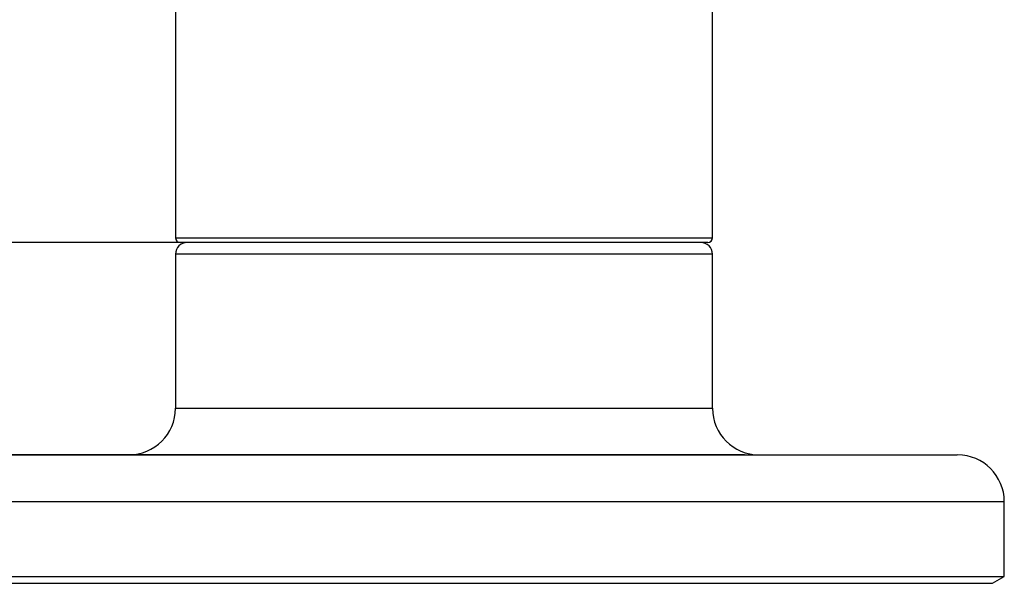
# Model space of a CAD drawing. Header units: millimetres. Extents: x 2628 to 3103, y 1509 to 1845.
# Tile 26 of 29: x 2869 to 2912, y 1727 to 1751. Entities that reach past the tile are written whole.
import ezdxf

# ---------------------------------------------------------------- set-up
doc = ezdxf.new("R2010")
doc.units = ezdxf.units.MM
doc.layers.add('尺寸线层', color=3, linetype='Continuous', lineweight=18)
doc.layers.add('粗实线层', color=7, linetype='Continuous', lineweight=35)
doc.styles.add('标准', font='txt', dxfattribs={"width": 0.667})
doc.dimstyles.new('对齐', dxfattribs={"dimtxt": 3, "dimasz": 2.5, "dimexe": 1.25, "dimexo": 0.625, "dimtad": 1, "dimdsep": 46, "dimtxsty": '标准', "dimcen": 2.5, "dimclrd": 3, "dimclre": 3, "dimclrt": 3, "dimadec": 0, "dimazin": 0, "dimtfac": 1, "dimtmove": 0, "dimatfit": 3, "dimfxl": 1, "dimarcsym": 0})

# ---------------------------------------------------------------- blocks, each defined once
blk = doc.blocks.new('*D22')
at = {"layer": 'Defpoints', "color": 0, "transparency": 16777216}
for p in [(2898.602, 1741.296), (2857.043, 1732.197), (2901.083, 1732.197)]:
    blk.add_point(p, dxfattribs=at)
at = {"layer": '尺寸线层', "color": 3, "lineweight": -2, "transparency": 16777216}
for p, q in [((2857.043, 1745.296), (2857.043, 1749.296)), ((2897.977, 1741.296), (2855.793, 1741.296)), ((2857.043, 1741.296), (2857.043, 1732.197)), ((2900.458, 1732.197), (2855.793, 1732.197)), ((2857.043, 1728.197), (2857.043, 1712.603))]:
    blk.add_line(p, q, dxfattribs=at)
at = {"layer": '尺寸线层', "color": 3, "transparency": 16777216}
for points in [[(2856.377, 1745.296), (2857.71, 1745.296), (2857.043, 1741.296)], [(2856.377, 1728.197), (2857.71, 1728.197), (2857.043, 1732.197)]]:
    blk.add_solid(points, dxfattribs=at)
at = {"layer": '尺寸线层', "color": 3, "transparency": 16777216, "insert": (2852.418, 1718.4), "char_height": 8, "attachment_point": 5, "rotation": 90, "style": '标准'}
blk.add_mtext('9.1', dxfattribs=at)

msp = doc.modelspace()

# ---------------------------------------------------------------- linework, layer by layer
at = {"layer": '粗实线层', "color": 7, "linetype": 'Continuous', "lineweight": 25}
for p, q in [((2876.083, 1754.07), (2876.083, 1741.497)), ((2899.083, 1741.497), (2899.083, 1754.076)), ((2898.883, 1741.297), (2876.283, 1741.297)), ((2876.083, 1740.797), (2876.083, 1734.197)), ((2899.083, 1734.197), (2899.083, 1740.797)), ((2911.583, 1726.985), (2911.583, 1730.197)), ((2863.583, 1726.985), (2911.392, 1726.985)), ((2911.083, 1726.697), (2911.583, 1726.985)), ((2911.392, 1726.985), (2911.583, 1726.985)), ((2864.083, 1726.697), (2884.625, 1726.697)), ((2884.625, 1726.697), (2911.083, 1726.697))]:
    msp.add_line(p, q, dxfattribs=at)
at = {"layer": '粗实线层', "color": 8, "linetype": 'Continuous', "lineweight": 25}
for p, q in [((2876.083, 1741.497), (2899.083, 1741.497)), ((2898.992, 1740.797), (2876.083, 1740.797)), ((2899.083, 1740.797), (2898.992, 1740.797)), ((2876.083, 1734.197), (2899.083, 1734.197)), ((2863.583, 1730.197), (2911.583, 1730.197))]:
    msp.add_line(p, q, dxfattribs=at)
at = {"layer": '粗实线层', "color": 7, "linetype": 'Continuous', "lineweight": 25}
for centre, radius, start, end in [((2876.283, 1741.497), 0.2, 180, 270), ((2876.583, 1740.797), 0.5, 90, 180), ((2898.583, 1740.797), 0.5, 0, 90), ((2898.883, 1741.497), 0.2, 270, 0), ((2874.083, 1734.197), 2, 270, 0), ((2901.083, 1734.197), 2, 180, 270), ((2909.583, 1730.197), 2, 0, 90)]:
    msp.add_arc(centre, radius, start, end, dxfattribs=at)
for points, knots in [([(2886.067, 1741.297), (2885.628, 1741.297), (2884.736, 1741.297), (2883.429, 1741.297), (2882.254, 1741.297), (2881.231, 1741.297), (2880.057, 1741.297), (2879.024, 1741.297), (2878.174, 1741.297), (2877.64, 1741.297), (2877.21, 1741.297), (2876.862, 1741.297), (2876.619, 1741.297), (2876.596, 1741.297), (2876.584, 1741.297)], [0, 0, 0, 0, 0.084226, 0.171043, 0.260301, 0.330028, 0.399788, 0.54203, 0.613228, 0.68446, 0.754187, 0.823947, 0.913176, 1, 1, 1, 1]), ([(2898.583, 1741.297), (2898.562, 1741.297), (2898.522, 1741.297), (2898.253, 1741.297), (2897.827, 1741.297), (2897.267, 1741.297), (2896.625, 1741.297), (2895.712, 1741.297), (2894.617, 1741.297), (2893.377, 1741.297), (2892.392, 1741.297), (2891.365, 1741.297), (2890.207, 1741.297), (2888.927, 1741.297), (2887.548, 1741.297), (2886.646, 1741.297), (2886.202, 1741.297)], [0, 0, 0, 0, 0.0721, 0.144174, 0.218478, 0.294865, 0.354538, 0.414239, 0.535969, 0.5969, 0.657861, 0.717533, 0.777234, 0.853596, 0.927907, 1, 1, 1, 1]), ([(2865.605, 1732.197), (2865.603, 1732.197), (2865.599, 1732.197), (2865.813, 1732.197), (2866.242, 1732.197), (2866.895, 1732.197), (2867.773, 1732.197), (2868.863, 1732.197), (2870.161, 1732.197), (2871.644, 1732.197), (2873.285, 1732.197), (2875.063, 1732.197), (2877.132, 1732.197), (2879.502, 1732.197), (2882.136, 1732.197), (2883.93, 1732.197), (2884.814, 1732.197)], [0, 0, 0, 0, 0.039295, 0.106433, 0.173587, 0.243523, 0.313476, 0.384901, 0.456342, 0.527766, 0.599208, 0.669144, 0.739097, 0.828559, 0.915588, 1, 1, 1, 1]), ([(2884.814, 1732.197), (2885.481, 1732.197), (2886.817, 1732.197), (2888.873, 1732.197), (2890.957, 1732.197), (2893.079, 1732.197), (2895.177, 1732.197), (2897.239, 1732.197), (2899.215, 1732.197), (2901.081, 1732.197), (2902.804, 1732.197), (2904.354, 1732.197), (2905.719, 1732.197), (2906.998, 1732.197), (2908.109, 1732.197), (2908.96, 1732.197), (2909.411, 1732.197), (2909.588, 1732.197), (2909.567, 1732.197), (2909.562, 1732.197)], [0, 0, 0, 0, 0.0539154, 0.1078379, 0.164987, 0.2221502, 0.2816815, 0.3412269, 0.4020249, 0.4628374, 0.5236354, 0.5844479, 0.6439792, 0.7035246, 0.7796766, 0.8537546, 0.9256109, 0.9795227, 1, 1, 1, 1])]:
    msp.add_open_spline(points, degree=3, knots=knots, dxfattribs=at)

# ---------------------------------------------------------------- dimensions: what is measured, and where the dimension line sits
at = {"layer": '尺寸线层'}
dim = msp.add_linear_dim(base=(2857.043, 1732.197), p1=(2898.602, 1741.296), p2=(2901.083, 1732.197), angle=90, dimstyle='对齐', override={"dimtxt": 8, "dimasz": 4}, dxfattribs=at)
dim.commit()
dim.dimension.update_dxf_attribs({"geometry": '*D22', "text_midpoint": (2852.418, 1718.4)})

doc.saveas('drawing.dxf')
